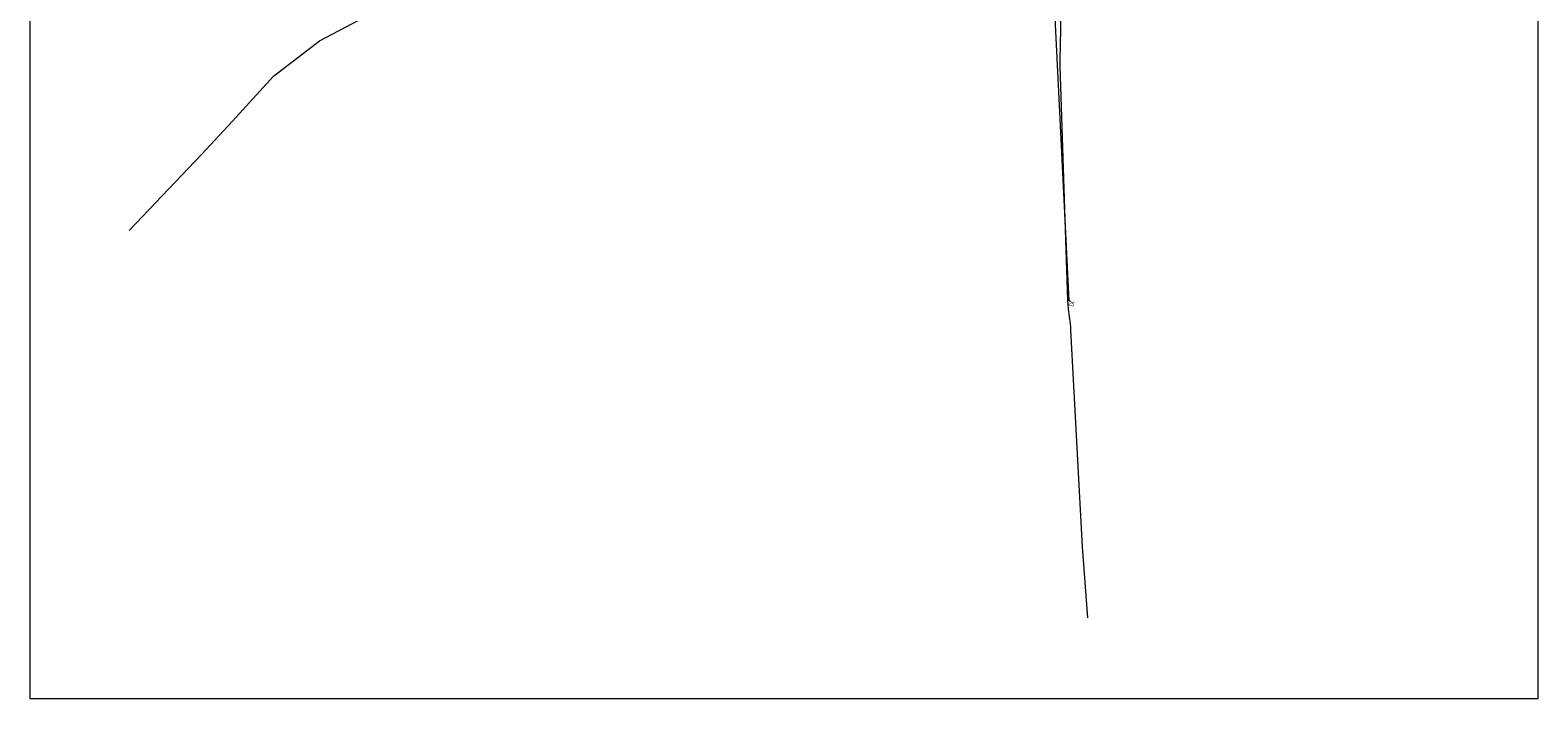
# Model space of a CAD drawing. Header units: inches. Extents: x 0 to 111471, y -105323 to 11070.
# Tile 1 of 256: x 26924 to 57059, y -105323 to -91954. Entities that reach past the tile are written whole.
import ezdxf
from ezdxf.enums import TextEntityAlignment as Align

# ---------------------------------------------------------------- set-up
doc = ezdxf.new("R2010")
doc.units = ezdxf.units.IN
doc.header["$MEASUREMENT"] = 0
for name, pattern in [('4_1', [0]), ('4_SUPK_01', [0]), ('4_SUPW_01', [0]), ('GDE', [0])]:
    doc.linetypes.add(name, pattern=pattern)
for name, color, linetype, lineweight in [('888 opisy', 3, 'Continuous', 0), ('Dzialki', 7, 'GDE', 18), ('Numery_punktow', 7, 'Continuous', 9), ('Punkty', 7, 'Continuous', 18), ('SUPK_L_4', 34, '4_SUPK_01', 18), ('SUPW_L_0', 5, '4_SUPW_01', 18)]:
    doc.layers.add(name, color=color, linetype=linetype, lineweight=lineweight)
doc.styles.get("Standard").update_dxf_attribs({"font": 'arial.ttf'})

# ---------------------------------------------------------------- blocks, each defined once
blk = doc.blocks.new('GRO')
at = {"linetype": 'Continuous'}
blk.add_circle((0, 0), 0.045, dxfattribs=at)
blk = doc.blocks.new('G$C85765128')
at = {"layer": 'Dzialki'}
blk.add_line((50.38, -121.43), (10.7, -4.11), dxfattribs=at)
at = {"layer": 'SUPK_L_4', "linetype": '4_1'}
for p, q in [((30.43, -56.77), (35.44, -75.66)), ((35.44, -75.66), (35.6, -76.24)), ((35.6, -76.24), (35.78, -76.81)), ((35.78, -76.81), (47.61, -113.81)), ((47.61, -113.81), (50.03, -121.4)), ((50.03, -121.4), (50.31, -122.26)), ((50.31, -122.26), (50.66, -123.09)), ((50.66, -123.09), (51.8, -125.81)), ((51.8, -125.81), (52.04, -126.36)), ((52.04, -126.36), (52.23, -126.93)), ((52.23, -126.93), (54.66, -134.01)), ((54.66, -134.01), (66.34, -168.02)), ((66.34, -168.02), (71.22, -181.43))]:
    blk.add_line(p, q, dxfattribs=at)
at = {"layer": 'SUPW_L_0', "linetype": '4_1'}
for p, q in [((-107.96, -112.42), (-96.11, -101.13)), ((-114.86, -121.75), (-109.05, -113.9)), ((-109.05, -113.9), (-107.96, -112.42)), ((-120.28, -132.63), (-114.86, -121.75)), ((-124.44, -140.7), (-120.28, -132.63)), ((-134.21, -159.3), (-124.44, -140.7))]:
    blk.add_line(p, q, dxfattribs=at)
at = {"layer": 'Punkty'}
blk.add_blockref('GRO', (50.38, -121.43), dxfattribs=at)
at = {"layer": 'Numery_punktow', "width": 0.7}
blk.add_text('25', height=0.9, dxfattribs=at).set_placement((50.38, -121.43), align=Align.TOP_LEFT)

msp = doc.modelspace()

# ---------------------------------------------------------------- linework, layer by layer
at = {"layer": '888 opisy'}
msp.add_lwpolyline([(26923.756, -58458.278), (57058.976, -58458.278), (57058.976, -105323.477), (26923.756, -105323.477)], close=True, dxfattribs=at)

# ---------------------------------------------------------------- block references
at = {"layer": '888 opisy', "xscale": 100, "yscale": 100, "zscale": 100, "rotation": 344.1366578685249}
msp.add_blockref('G$C85765128', (46165.427, -84305.923), dxfattribs=at)

doc.saveas('drawing.dxf')
